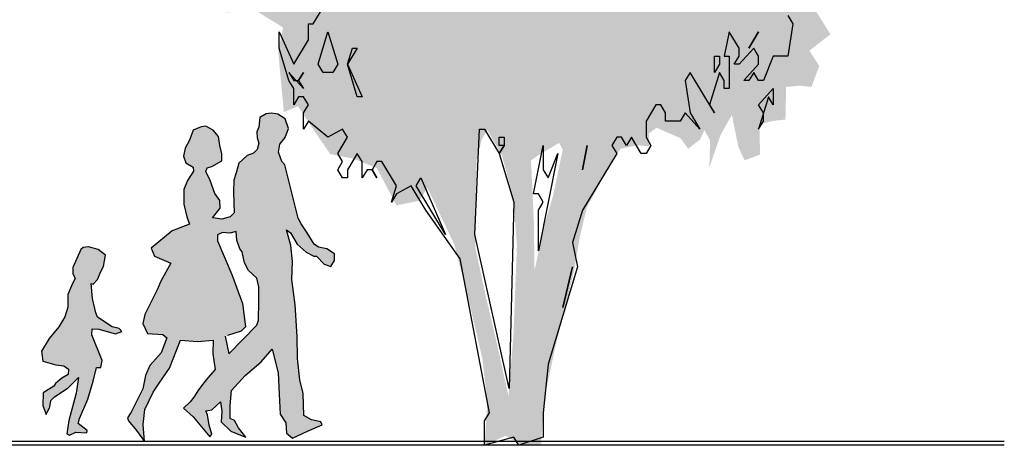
# Model space of a CAD drawing. Extents: x 2 to 315, y 0 to 17.
# Tile 57 of 69: x 222.27 to 227.73, y 5.24 to 7.6. Entities that reach past the tile are written whole.
import ezdxf

# ---------------------------------------------------------------- set-up
doc = ezdxf.new("R2010")
doc.units = 0
doc.header["$MEASUREMENT"] = 0
doc.layers.add('Süd_Ansicht_4_P_ZE_SYMBOL', color=7, linetype='Continuous')
doc.layers.add('Süd_Ansicht_4_R_TR_BODEN', color=7, linetype='Continuous')
doc.linetypes.add('Terrainlinie', pattern='A,0,[1,Bl.Nr. 2.0061.Shx,S=0.000793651,R=0,X=0,Y=-0.043301],-0.1,0', length=0.1)

msp = doc.modelspace()

# ---------------------------------------------------------------- hatches: boundary and pattern name
at = {"layer": 'Süd_Ansicht_4_P_ZE_SYMBOL', "linetype": 'Continuous', "lineweight": 18, "ltscale": 1000}
h = msp.add_hatch(color=255, dxfattribs=at)
h.paths.add_polyline_path([(223.829, 9.0562), (223.7081, 9.0755), (223.5989, 9.166), (223.4818, 9.2047), (223.3375, 9.2434), (223.2673, 9.3145), (223.2049, 9.2757), (223.1698, 9.0859), (223.1542, 8.9503), (223.2478, 8.834), (223.2049, 8.7694), (223.084, 8.7694), (223.1269, 8.6661), (223.1893, 8.6145), (223.1815, 8.5111), (223.1659, 8.4336), (223.1737, 8.3755), (223.2088, 8.2528), (223.1893, 8.1107), (223.2244, 7.9751), (223.1932, 7.8008), (223.3336, 7.6781), (223.4194, 7.6393), (223.5755, 7.6522), (223.7315, 7.5554), (223.7042, 7.4236), (223.7354, 7.0878), (223.8134, 7.1201), (223.9343, 6.9393), (223.9928, 6.8553), (224.1215, 6.8295), (224.2502, 6.7778), (224.3594, 6.5712), (224.4842, 6.597), (224.531, 6.6681), (224.6792, 6.3555), (224.7611, 6.0391), (224.8352, 5.7226), (224.8625, 5.4901), (224.8469, 5.2434), (224.9639, 5.2964), (225.0536, 5.2434), (225.1597, 5.2434), (225.1753, 5.4901), (225.2455, 5.8195), (225.2962, 6.0068), (225.3469, 6.2328), (225.3742, 6.3942), (225.4132, 6.5621), (225.4678, 6.659), (225.5302, 6.7817), (225.6004, 6.885), (225.6979, 6.9044), (225.7603, 6.898), (225.7564, 6.969), (225.7994, 7.0013), (225.932, 6.9432), (225.9749, 6.885), (226.0412, 6.9367), (226.0646, 6.9884), (226.0958, 6.9302), (226.0919, 6.7817), (226.1543, 6.9625), (226.2167, 7.0723), (226.2518, 6.898), (226.2869, 6.8205), (226.3727, 6.8528), (226.3688, 7.0207), (226.4507, 7.04), (226.5131, 7.0465), (226.517, 7.2273), (226.595, 7.2338), (226.6574, 7.2273), (226.7003, 7.3435), (226.6457, 7.4275), (226.712, 7.4792), (226.7627, 7.5179), (226.6535, 7.6923), (226.6067, 7.7698), (226.7159, 7.7569), (226.8017, 7.846), (226.7081, 7.9622), (226.6379, 8.0074), (226.6691, 8.1107), (226.7861, 8.0655), (226.8584, 8.0655), (226.8329, 8.2657), (226.8056, 8.3626), (226.6964, 8.3239), (226.673, 8.3368), (226.6847, 8.4788), (226.6535, 8.6274), (226.8251, 8.6984), (226.7783, 8.834), (226.751, 8.9115), (226.7939, 9.0536), (226.7978, 9.2602), (226.7315, 9.5056), (226.6028, 9.6154), (226.5209, 9.7058), (226.4, 9.7575), (226.283, 9.751), (226.1504, 9.764), (226.1426, 9.835), (226.2323, 9.8479), (226.2791, 9.8673), (226.4156, 9.8802), (226.4741, 9.9577), (226.5365, 10.0868), (226.5872, 10.1837), (226.6145, 10.3581), (226.6457, 10.5389), (226.5053, 10.4356), (226.3961, 10.4227), (226.2986, 10.4937), (226.478, 10.5841), (226.5131, 10.6551), (226.4507, 10.8037), (226.3064, 10.7765), (226.2245, 10.7249), (226.166, 10.8088), (226.0958, 10.9122), (226.0022, 10.783), (225.932, 10.6926), (225.8462, 10.6086), (225.8774, 10.7959), (226.0178, 10.9057), (226.1231, 10.9961), (226.2401, 11.0801), (226.2869, 11.2544), (226.2479, 11.3384), (226.0997, 11.3771), (226.1192, 11.5192), (226.1036, 11.6871), (225.9905, 11.6613), (225.8696, 11.5902), (225.7915, 11.5579), (225.7252, 11.6161), (225.6394, 11.7), (225.4912, 11.6225), (225.4561, 11.5257), (225.2923, 11.5321), (225.3118, 11.7775), (225.2455, 11.8679), (225.1285, 11.7452), (225.0817, 11.6484), (224.7619, 11.7581), (224.6917, 11.926), (224.5856, 12.1069), (224.4647, 12.081), (224.375, 12.1986), (224.219, 12.0617), (224.2697, 12.01), (224.3594, 11.9583), (224.3672, 11.8098), (224.2619, 11.7388), (224.1293, 11.7969), (224.0708, 11.8679), (223.9733, 11.8033), (223.9928, 11.6484), (224.0591, 11.5321), (223.946, 11.4352), (223.7393, 11.3771), (223.7627, 11.1963), (223.7822, 11.093), (223.751, 10.9832), (223.7666, 10.7869), (223.8446, 10.69), (223.7588, 10.5415), (223.6457, 10.5221), (223.5598, 10.5867), (223.4428, 10.5027), (223.4896, 10.3929), (223.4623, 10.2638), (223.4389, 10.0959), (223.474, 9.9409), (223.4467, 9.8699), (223.3336, 9.9409), (223.2439, 9.8311), (223.3024, 9.7278), (223.3141, 9.6309), (223.3219, 9.4566), (223.3726, 9.3661), (223.4233, 9.463), (223.5247, 9.5211), (223.6886, 9.4114), (223.7315, 9.2757), (223.8368, 9.2047)], flags=0)
h.paths.add_polyline_path([(225.1511, 6.8528), (225.1043, 6.8205), (225.1199, 6.4847), (225.1238, 6.207), (225.1667, 6.4265), (225.2252, 6.6203), (225.2798, 6.8786), (225.2603, 6.9173)], flags=0)
h.paths.add_polyline_path([(225.0068, 6.6074), (224.9444, 6.8463), (224.8625, 6.9884), (224.8313, 6.9367), (224.804, 6.8269), (224.7962, 6.5751), (224.7962, 6.3361), (224.8547, 6.0649), (224.9093, 5.8324), (224.9795, 5.516), (225.0068, 5.8518), (225.0263, 6.349)], flags=0)
h.paths.add_polyline_path([(223.5325, 8.1469), (223.3999, 8.2954), (223.3531, 8.4052), (223.6028, 8.3858), (223.6574, 8.2761)], flags=0)
h.paths.add_polyline_path([(223.7549, 10.2315), (223.634, 10.2961), (223.6886, 9.9215), (223.7978, 9.9344)], flags=0)
at = {"layer": 'Süd_Ansicht_4_P_ZE_SYMBOL', "linetype": 'Continuous', "lineweight": 13, "ltscale": 1000}
h = msp.add_hatch(color=7, dxfattribs=at)
h.paths.add_polyline_path([(223.0336, 6.1047), (222.9651, 5.9677), (222.954, 5.9168), (222.9798, 5.8615), (223.0646, 5.8571), (223.0882, 5.8387), (223.0557, 5.7547), (222.9938, 5.6854), (222.9688, 5.6301), (222.9548, 5.5557), (222.8899, 5.4267), (222.8693, 5.395), (222.8744, 5.3788), (222.9194, 5.325), (222.9636, 5.2638), (222.9562, 5.3589), (222.9658, 5.4422), (223.0119, 5.5369), (223.045, 5.5874), (223.1014, 5.6706), (223.1626, 5.8247), (223.2577, 5.8188), (223.3432, 5.8247), (223.3417, 5.7502), (223.355, 5.6633), (223.3152, 5.6176), (223.2923, 5.5896), (223.2621, 5.5512), (223.2363, 5.5107), (223.2157, 5.4849), (223.1788, 5.4495), (223.2341, 5.4009), (223.3255, 5.2903), (223.3365, 5.3051), (223.3211, 5.3552), (223.313, 5.4127), (223.3034, 5.4333), (223.3373, 5.4392), (223.3837, 5.4842), (223.3911, 5.4318), (223.3889, 5.3736), (223.4419, 5.322), (223.5046, 5.2955), (223.5241, 5.2884), (223.4838, 5.3396), (223.4619, 5.3799), (223.439, 5.392), (223.439, 5.4635), (223.4464, 5.5476), (223.5215, 5.6301), (223.6092, 5.7045), (223.6704, 5.7753), (223.7043, 5.6448), (223.7095, 5.5269), (223.7154, 5.4164), (223.7456, 5.3677), (223.7507, 5.311), (223.7832, 5.2837), (223.8672, 5.322), (223.9468, 5.3574), (223.9402, 5.3729), (223.8886, 5.3839), (223.8458, 5.409), (223.8421, 5.5306), (223.8245, 5.6058), (223.8112, 5.7244), (223.8097, 5.8453), (223.7979, 6.0215), (223.7802, 6.1608), (223.7824, 6.261), (223.7743, 6.3487), (223.7493, 6.4357), (223.7721, 6.4194), (223.8097, 6.3568), (223.8584, 6.3118), (223.9018, 6.2905), (223.9166, 6.2897), (223.9586, 6.2455), (223.9954, 6.233), (224.0168, 6.2661), (224.0153, 6.303), (223.9733, 6.3303), (223.9276, 6.3398), (223.9026, 6.3568), (223.8643, 6.4194), (223.8311, 6.4688), (223.8141, 6.5005), (223.7412, 6.7953), (223.7242, 6.8152), (223.7051, 6.8668), (223.7124, 6.9103), (223.7426, 6.9471), (223.762, 6.9975), (223.7426, 7.0496), (223.7028, 7.0761), (223.6675, 7.082), (223.6372, 7.0783), (223.6026, 7.057), (223.5967, 7.0039), (223.5849, 6.9781), (223.5871, 6.9457), (223.5967, 6.9155), (223.5879, 6.8801), (223.568, 6.8602), (223.5326, 6.8469), (223.4862, 6.8042), (223.4714, 6.7511), (223.4581, 6.7113), (223.4567, 6.6442), (223.4611, 6.53), (223.4375, 6.5086), (223.3911, 6.4954), (223.355, 6.5013), (223.3411, 6.5034), (223.3822, 6.5551), (223.3808, 6.5978), (223.3524, 6.6372), (223.327, 6.7091), (223.3034, 6.7592), (223.3115, 6.7798), (223.3373, 6.7865), (223.3918, 6.8174), (223.3911, 6.8565), (223.3808, 6.9022), (223.3741, 6.9523), (223.3441, 6.9883), (223.3034, 7.0098), (223.2768, 7.0068), (223.2334, 6.9884), (223.2135, 6.9317), (223.1891, 6.8875), (223.1796, 6.8447), (223.1928, 6.8064), (223.2341, 6.7821), (223.2348, 6.7599), (223.2009, 6.7084), (223.1818, 6.659), (223.181, 6.5779), (223.1987, 6.5072), (223.2135, 6.4666), (223.1178, 6.4302), (223.0007, 6.3351), (223.019, 6.2912), (223.1095, 6.2514), (223.0535, 6.1526)], flags=0)
h.paths.add_polyline_path([(223.411, 5.8475), (223.4235, 5.8505), (223.4994, 5.8748), (223.5237, 5.8984), (223.5061, 6.0274), (223.4471, 6.1895), (223.3682, 6.3752), (223.3675, 6.4084), (223.3955, 6.4209), (223.4368, 6.4172), (223.4714, 6.4268), (223.4758, 6.3789), (223.4913, 6.3317), (223.5046, 6.3141), (223.5179, 6.2536), (223.54, 6.2101), (223.5864, 6.1689), (223.596, 6.121), (223.596, 6.0391), (223.5945, 5.9367), (223.5849, 5.9087), (223.4301, 5.7502)], flags=0)
msp.add_hatch(color=7, dxfattribs=at).paths.add_polyline_path([(222.6734, 5.889), (222.7109, 5.8868), (222.8038, 5.8596), (222.8385, 5.8736), (222.8237, 5.8905), (222.7846, 5.8986), (222.7036, 5.9524), (222.694, 5.9775), (222.6763, 6.0556), (222.6675, 6.1382), (222.6793, 6.1352), (222.7036, 6.161), (222.7235, 6.2089), (222.7372, 6.2326), (222.7485, 6.2966), (222.7065, 6.3268), (222.6527, 6.3416), (222.6232, 6.3379), (222.6107, 6.3268), (222.5665, 6.2273), (222.5672, 6.1927), (222.579, 6.1691), (222.5599, 6.1256), (222.5392, 6.0777), (222.5392, 6.0077), (222.5226, 5.9554), (222.4898, 5.8986), (222.4353, 5.8352), (222.3932, 5.7641), (222.4007, 5.7099), (222.4729, 5.6886), (222.5178, 5.6827), (222.5429, 5.6657), (222.5407, 5.6344), (222.505, 5.6141), (222.4699, 5.5854), (222.4618, 5.5714), (222.4018, 5.5331), (222.3999, 5.463), (222.4191, 5.4133), (222.4397, 5.4572), (222.4441, 5.4911), (222.4655, 5.5117), (222.5407, 5.5611), (222.5982, 5.6178), (222.5857, 5.5323), (222.5709, 5.4763), (222.5451, 5.3805), (222.5344, 5.3075), (222.5488, 5.3002), (222.5834, 5.3156), (222.6439, 5.3127), (222.6454, 5.3245), (222.5967, 5.3643), (222.6033, 5.3916), (222.649, 5.4992), (222.68, 5.5979), (222.6977, 5.6738), (222.7227, 5.6738), (222.7294, 5.7122), (222.6711, 5.854)], flags=0)

# ---------------------------------------------------------------- linework, layer by layer
at = {"layer": 'Süd_Ansicht_4_P_ZE_SYMBOL', "linetype": 'Continuous', "ltscale": 1000}
for p, q in [((223.8984, 7.5768), (223.9526, 7.6665)), ((226.5271, 7.6216), (226.5542, 7.5768)), ((223.7087, 7.4421), (223.7087, 7.5319)), ((223.7087, 7.5319), (223.79, 7.3524)), ((223.8713, 7.487), (223.8713, 7.5768)), ((223.8713, 7.5768), (223.8984, 7.5768)), ((223.9255, 7.3524), (223.9797, 7.5319)), ((223.9797, 7.5319), (224.0339, 7.3524)), ((226.2019, 7.5319), (226.1748, 7.3973)), ((226.2561, 7.4421), (226.2019, 7.5319)), ((226.3645, 7.5319), (226.3103, 7.4421)), ((226.3103, 7.4421), (226.3645, 7.5319)), ((226.5542, 7.5768), (226.5271, 7.3973)), ((223.79, 7.3524), (223.8713, 7.487)), ((223.7629, 7.2627), (223.7087, 7.4421)), ((224.0881, 7.3524), (224.1152, 7.4421)), ((224.1423, 7.4421), (224.0881, 7.3524)), ((224.1152, 7.4421), (224.1423, 7.4421)), ((226.3374, 7.4421), (226.2561, 7.3524)), ((226.2561, 7.3973), (226.2561, 7.4421)), ((226.3645, 7.3973), (226.3374, 7.4421)), ((226.1206, 7.3075), (226.1206, 7.3973)), ((226.1206, 7.3973), (226.1477, 7.3973)), ((226.1477, 7.3973), (226.1477, 7.3524)), ((226.1748, 7.3973), (226.2019, 7.3973)), ((226.2019, 7.3973), (226.2019, 7.2178)), ((226.229, 7.3524), (226.2561, 7.3973)), ((226.3645, 7.3524), (226.3645, 7.3973)), ((226.4458, 7.3973), (226.3916, 7.2627)), ((226.5271, 7.3973), (226.4458, 7.3973)), ((223.8442, 7.2178), (223.7629, 7.3075)), ((223.7629, 7.3075), (223.79, 7.2627)), ((223.8171, 7.2627), (223.8442, 7.3075)), ((223.8442, 7.3075), (223.8171, 7.2627)), ((223.9526, 7.3075), (223.9255, 7.3524)), ((224.0068, 7.3075), (223.9526, 7.3075)), ((224.0339, 7.3524), (224.0068, 7.3075)), ((224.0881, 7.3524), (224.1694, 7.1729)), ((224.1423, 7.1729), (224.0881, 7.3524)), ((225.9851, 7.3075), (225.958, 7.2627)), ((226.1206, 7.0832), (225.9851, 7.3075)), ((226.1477, 7.3075), (226.0935, 7.128)), ((226.1477, 7.3524), (226.1206, 7.3075)), ((226.1748, 7.2627), (226.1477, 7.3075)), ((226.2561, 7.3524), (226.229, 7.3524)), ((226.2832, 7.2627), (226.3645, 7.3524)), ((226.3374, 7.3075), (226.3103, 7.2627)), ((226.3645, 7.2627), (226.3374, 7.3075)), ((223.79, 7.2178), (223.7629, 7.2627)), ((223.79, 7.2627), (223.8171, 7.2627)), ((223.8171, 7.2627), (223.8442, 7.2178)), ((225.958, 7.2627), (225.9851, 7.0832)), ((226.1748, 7.2178), (226.1748, 7.2627)), ((226.3103, 7.2627), (226.2832, 7.2627)), ((226.3916, 7.2627), (226.3645, 7.2627)), ((223.79, 7.128), (223.79, 7.2178)), ((226.2019, 7.2178), (226.1748, 7.2178)), ((226.3645, 7.128), (226.4458, 7.2178)), ((226.4458, 7.2178), (226.4458, 7.128)), ((223.8171, 7.1729), (223.79, 7.128)), ((223.8442, 7.1729), (223.8171, 7.1729)), ((223.8713, 7.128), (223.8442, 7.1729)), ((224.1694, 7.1729), (224.1423, 7.1729)), ((226.4187, 7.1729), (226.3645, 6.9934)), ((226.4458, 7.128), (226.4187, 7.1729)), ((223.8442, 7.0832), (223.8713, 7.128)), ((225.7954, 7.128), (225.7412, 7.0383)), ((225.8225, 7.128), (225.7954, 7.128)), ((225.8496, 7.0832), (225.8225, 7.128)), ((226.0935, 7.128), (226.1206, 7.0832)), ((226.3916, 7.0832), (226.3645, 7.128)), ((223.6026, 7.057), (223.5967, 7.0039)), ((223.6372, 7.0783), (223.6026, 7.057)), ((223.6675, 7.082), (223.6372, 7.0783)), ((223.7028, 7.0761), (223.6675, 7.082)), ((223.7426, 7.0496), (223.7028, 7.0761)), ((223.762, 6.9975), (223.7426, 7.0496)), ((223.8442, 6.9934), (223.8442, 7.0832)), ((223.8713, 7.0383), (223.8442, 6.9934)), ((223.9797, 6.9486), (223.8713, 7.0383)), ((225.7412, 7.0383), (225.7412, 6.9486)), ((225.8496, 7.0383), (225.8496, 7.0832)), ((225.9309, 7.0383), (225.8496, 7.0383)), ((225.958, 7.0832), (225.9309, 7.0383)), ((226.0393, 6.9934), (225.958, 7.0832)), ((225.9851, 7.0832), (226.0393, 6.9934)), ((226.3645, 6.9934), (226.3916, 7.0383)), ((226.3916, 7.0383), (226.3916, 7.0832)), ((223.2334, 6.9884), (223.2135, 6.9317)), ((223.2768, 7.0068), (223.2334, 6.9884)), ((223.3034, 7.0098), (223.2768, 7.0068)), ((223.3441, 6.9883), (223.3034, 7.0098)), ((223.3741, 6.9523), (223.3441, 6.9883)), ((223.5967, 7.0039), (223.5849, 6.9781)), ((223.7426, 6.9471), (223.762, 6.9975)), ((224.061, 6.9934), (223.9797, 6.9486)), ((224.0881, 6.9486), (224.061, 6.9934)), ((224.7927, 6.4101), (224.8198, 6.9934)), ((224.8198, 6.9934), (224.8469, 6.9934)), ((224.8469, 6.9934), (224.9282, 6.8588)), ((223.2135, 6.9317), (223.1891, 6.8875)), ((223.3808, 6.9022), (223.3741, 6.9523)), ((223.5849, 6.9781), (223.5871, 6.9457)), ((223.5871, 6.9457), (223.5967, 6.9155)), ((223.7124, 6.9103), (223.7426, 6.9471)), ((224.0339, 6.8588), (224.0881, 6.9486)), ((224.9282, 6.9037), (224.9282, 6.9486)), ((224.9282, 6.9486), (224.9553, 6.9486)), ((224.9553, 6.9486), (224.9553, 6.9037)), ((225.5786, 6.9486), (225.5515, 6.9037)), ((225.6057, 6.9486), (225.5786, 6.9486)), ((225.6328, 6.9037), (225.6057, 6.9486)), ((225.6599, 6.9486), (225.6328, 6.9037)), ((225.7141, 6.8588), (225.6599, 6.9486)), ((225.7412, 6.9486), (225.7683, 6.9037)), ((223.1891, 6.8875), (223.1796, 6.8447)), ((223.3911, 6.8565), (223.3808, 6.9022)), ((223.5879, 6.8801), (223.568, 6.8602)), ((223.5967, 6.9155), (223.5879, 6.8801)), ((223.7051, 6.8668), (223.7124, 6.9103)), ((224.9282, 6.8588), (224.9553, 6.9037)), ((224.9553, 6.9037), (224.9282, 6.9037)), ((224.9553, 6.9037), (224.9282, 6.8588)), ((225.1179, 6.6345), (225.1721, 6.9037)), ((225.1721, 6.9037), (225.1721, 6.7691)), ((225.416, 6.9037), (225.3889, 6.7691)), ((225.3889, 6.7691), (225.416, 6.9037)), ((225.5515, 6.9037), (225.5786, 6.8588)), ((225.7683, 6.9037), (225.7412, 6.8588)), ((223.1796, 6.8447), (223.1928, 6.8064)), ((223.3373, 6.7865), (223.3918, 6.8174)), ((223.3918, 6.8174), (223.3911, 6.8565)), ((223.5326, 6.8469), (223.4862, 6.8042)), ((223.568, 6.8602), (223.5326, 6.8469)), ((223.7242, 6.8152), (223.7051, 6.8668)), ((224.061, 6.8139), (224.0339, 6.8588)), ((224.1423, 6.8588), (224.0881, 6.7691)), ((224.1694, 6.8139), (224.1423, 6.8588)), ((224.9282, 6.8588), (225.0095, 6.5896)), ((225.2534, 6.8588), (225.145, 6.3203)), ((225.1992, 6.7242), (225.2534, 6.8588)), ((225.5786, 6.8588), (225.3889, 6.5447)), ((225.7412, 6.8588), (225.7141, 6.8588)), ((223.1928, 6.8064), (223.2341, 6.7821)), ((223.2341, 6.7821), (223.2348, 6.7599)), ((223.3034, 6.7592), (223.3115, 6.7798)), ((223.3115, 6.7798), (223.3373, 6.7865)), ((223.4862, 6.8042), (223.4714, 6.7511)), ((223.7412, 6.7953), (223.7242, 6.8152)), ((223.8141, 6.5005), (223.7412, 6.7953)), ((224.0339, 6.7691), (224.061, 6.8139)), ((224.061, 6.7242), (224.0339, 6.7691)), ((224.0881, 6.7691), (224.0881, 6.7242)), ((224.1694, 6.7242), (224.1694, 6.8139)), ((224.1965, 6.7691), (224.1694, 6.7242)), ((224.2236, 6.7691), (224.1965, 6.7691)), ((224.2507, 6.8139), (224.2236, 6.7691)), ((224.2236, 6.7691), (224.2507, 6.7242)), ((224.2507, 6.7242), (224.2236, 6.7691)), ((224.2778, 6.8139), (224.2507, 6.8139)), ((224.3591, 6.6793), (224.2778, 6.8139)), ((225.1721, 6.7691), (225.1992, 6.7242)), ((223.2009, 6.7084), (223.1818, 6.659)), ((223.2348, 6.7599), (223.2009, 6.7084)), ((223.327, 6.7091), (223.3034, 6.7592)), ((223.3524, 6.6372), (223.327, 6.7091)), ((223.4581, 6.7113), (223.4567, 6.6442)), ((223.4714, 6.7511), (223.4581, 6.7113)), ((224.0881, 6.7242), (224.061, 6.7242)), ((224.4675, 6.6793), (224.4946, 6.7242)), ((224.4946, 6.7242), (224.6301, 6.4101)), ((223.1818, 6.659), (223.181, 6.5779)), ((224.332, 6.5896), (224.3591, 6.6793)), ((224.4404, 6.6793), (224.3591, 6.6345)), ((224.5217, 6.5447), (224.4404, 6.6793)), ((224.6301, 6.4101), (224.4675, 6.6793)), ((223.3808, 6.5978), (223.3524, 6.6372)), ((223.4567, 6.6442), (223.4611, 6.53)), ((224.3591, 6.6345), (224.332, 6.5896)), ((225.145, 6.6345), (225.1179, 6.6345)), ((225.1721, 6.5896), (225.145, 6.6345)), ((223.181, 6.5779), (223.1987, 6.5072)), ((223.3411, 6.5034), (223.3822, 6.5551)), ((223.3822, 6.5551), (223.3808, 6.5978)), ((224.7114, 6.2755), (224.5217, 6.5447)), ((225.0095, 6.5896), (224.9824, 5.5575)), ((225.145, 6.5447), (225.1721, 6.5896)), ((225.145, 6.3203), (225.145, 6.5447)), ((225.3889, 6.5447), (225.3347, 6.3652)), ((223.1987, 6.5072), (223.2135, 6.4666)), ((223.355, 6.5013), (223.3411, 6.5034)), ((223.3911, 6.4954), (223.355, 6.5013)), ((223.4375, 6.5086), (223.3911, 6.4954)), ((223.4611, 6.53), (223.4375, 6.5086)), ((223.8311, 6.4688), (223.8141, 6.5005)), ((223.2135, 6.4666), (223.1178, 6.4302)), ((223.7743, 6.3487), (223.7493, 6.4357)), ((223.7493, 6.4357), (223.7721, 6.4194)), ((223.8643, 6.4194), (223.8311, 6.4688)), ((223.1178, 6.4302), (223.0007, 6.3351)), ((223.3955, 6.4209), (223.3675, 6.4084)), ((223.3675, 6.4084), (223.3682, 6.3752)), ((223.4368, 6.4172), (223.3955, 6.4209)), ((223.4714, 6.4268), (223.4368, 6.4172)), ((223.4758, 6.3789), (223.4714, 6.4268)), ((223.7721, 6.4194), (223.8097, 6.3568)), ((223.9026, 6.3568), (223.8643, 6.4194)), ((224.9824, 5.5575), (224.7927, 6.4101)), ((222.6107, 6.3268), (222.5665, 6.2273)), ((222.6232, 6.3379), (222.6107, 6.3268)), ((222.6527, 6.3416), (222.6232, 6.3379)), ((222.7065, 6.3268), (222.6527, 6.3416)), ((222.7485, 6.2966), (222.7065, 6.3268)), ((223.0007, 6.3351), (223.019, 6.2912)), ((223.3682, 6.3752), (223.4471, 6.1895)), ((223.4913, 6.3317), (223.4758, 6.3789)), ((223.5046, 6.3141), (223.4913, 6.3317)), ((223.7824, 6.261), (223.7743, 6.3487)), ((223.8097, 6.3568), (223.8584, 6.3118)), ((223.9276, 6.3398), (223.9026, 6.3568)), ((223.9733, 6.3303), (223.9276, 6.3398)), ((224.0153, 6.303), (223.9733, 6.3303)), ((225.3347, 6.3652), (225.3618, 6.2306)), ((222.7372, 6.2326), (222.7485, 6.2966)), ((223.019, 6.2912), (223.1095, 6.2514)), ((223.5179, 6.2536), (223.5046, 6.3141)), ((223.8584, 6.3118), (223.9018, 6.2905)), ((223.9018, 6.2905), (223.9166, 6.2897)), ((223.9166, 6.2897), (223.9586, 6.2455)), ((224.0168, 6.2661), (224.0153, 6.303)), ((224.874, 5.4229), (224.7114, 6.2755)), ((222.5665, 6.2273), (222.5672, 6.1927)), ((222.7235, 6.2089), (222.7372, 6.2326)), ((223.1095, 6.2514), (223.0535, 6.1526)), ((223.54, 6.2101), (223.5179, 6.2536)), ((223.7802, 6.1608), (223.7824, 6.261)), ((223.9586, 6.2455), (223.9954, 6.233)), ((223.9954, 6.233), (224.0168, 6.2661)), ((225.3618, 6.2306), (225.1992, 5.6921)), ((225.3347, 6.2306), (225.2805, 6.0062)), ((225.2805, 6.0062), (225.3347, 6.2306)), ((222.579, 6.1691), (222.5599, 6.1256)), ((222.5672, 6.1927), (222.579, 6.1691)), ((222.7036, 6.161), (222.7235, 6.2089)), ((223.4471, 6.1895), (223.5061, 6.0274)), ((223.5864, 6.1689), (223.54, 6.2101)), ((223.596, 6.121), (223.5864, 6.1689)), ((222.5599, 6.1256), (222.5392, 6.0777)), ((222.6763, 6.0556), (222.6675, 6.1382)), ((222.6675, 6.1382), (222.6793, 6.1352)), ((222.6793, 6.1352), (222.7036, 6.161)), ((223.0535, 6.1526), (223.0336, 6.1047)), ((223.596, 6.0391), (223.596, 6.121)), ((223.7979, 6.0215), (223.7802, 6.1608)), ((222.5392, 6.0777), (222.5392, 6.0077)), ((222.694, 5.9775), (222.6763, 6.0556)), ((223.0336, 6.1047), (222.9651, 5.9677)), ((222.5392, 6.0077), (222.5226, 5.9554)), ((223.5061, 6.0274), (223.5237, 5.8984)), ((223.5945, 5.9367), (223.596, 6.0391)), ((223.8097, 5.8453), (223.7979, 6.0215)), ((222.5226, 5.9554), (222.4898, 5.8986)), ((222.7036, 5.9524), (222.694, 5.9775)), ((222.7846, 5.8986), (222.7036, 5.9524)), ((222.9651, 5.9677), (222.954, 5.9168)), ((222.4898, 5.8986), (222.4353, 5.8352)), ((222.6711, 5.854), (222.6734, 5.889)), ((222.6734, 5.889), (222.7109, 5.8868)), ((222.8237, 5.8905), (222.7846, 5.8986)), ((222.8385, 5.8736), (222.8237, 5.8905)), ((222.954, 5.9168), (222.9798, 5.8615)), ((223.4301, 5.7502), (223.5849, 5.9087)), ((223.5237, 5.8984), (223.4994, 5.8748)), ((223.5849, 5.9087), (223.5945, 5.9367)), ((222.4353, 5.8352), (222.3932, 5.7641)), ((222.7294, 5.7122), (222.6711, 5.854)), ((222.7109, 5.8868), (222.8038, 5.8596)), ((222.8038, 5.8596), (222.8385, 5.8736)), ((222.9798, 5.8615), (223.0646, 5.8571)), ((223.0882, 5.8387), (223.0557, 5.7547)), ((223.0646, 5.8571), (223.0882, 5.8387)), ((223.411, 5.8475), (223.4301, 5.7502)), ((223.4994, 5.8748), (223.4235, 5.8505)), ((223.8112, 5.7244), (223.8097, 5.8453)), ((223.1014, 5.6706), (223.1626, 5.8247)), ((223.1626, 5.8247), (223.2577, 5.8188)), ((223.2577, 5.8188), (223.3432, 5.8247)), ((223.3432, 5.8247), (223.3417, 5.7502)), ((222.3932, 5.7641), (222.4007, 5.7099)), ((223.0557, 5.7547), (222.9938, 5.6854)), ((223.3417, 5.7502), (223.355, 5.6633)), ((223.6092, 5.7045), (223.6704, 5.7753)), ((223.6704, 5.7753), (223.7043, 5.6448)), ((222.4007, 5.7099), (222.4729, 5.6886)), ((222.4729, 5.6886), (222.5178, 5.6827)), ((222.5178, 5.6827), (222.5429, 5.6657)), ((222.68, 5.5979), (222.6977, 5.6738)), ((222.6977, 5.6738), (222.7227, 5.6738)), ((222.7227, 5.6738), (222.7294, 5.7122)), ((222.9938, 5.6854), (222.9688, 5.6301)), ((223.5215, 5.6301), (223.6092, 5.7045)), ((223.8245, 5.6058), (223.8112, 5.7244)), ((225.1992, 5.6921), (225.1721, 5.4229)), ((222.5407, 5.6344), (222.505, 5.6141)), ((222.5429, 5.6657), (222.5407, 5.6344)), ((222.5407, 5.5611), (222.5982, 5.6178)), ((222.5982, 5.6178), (222.5857, 5.5323)), ((222.9688, 5.6301), (222.9548, 5.5557)), ((223.045, 5.5874), (223.1014, 5.6706)), ((223.3152, 5.6176), (223.2923, 5.5896)), ((223.355, 5.6633), (223.3152, 5.6176)), ((223.4464, 5.5476), (223.5215, 5.6301)), ((223.7043, 5.6448), (223.7095, 5.5269)), ((222.4618, 5.5714), (222.4018, 5.5331)), ((222.4699, 5.5854), (222.4618, 5.5714)), ((222.505, 5.6141), (222.4699, 5.5854)), ((222.649, 5.4992), (222.68, 5.5979)), ((223.0119, 5.5369), (223.045, 5.5874)), ((223.2923, 5.5896), (223.2621, 5.5512)), ((223.8421, 5.5306), (223.8245, 5.6058)), ((222.4018, 5.5331), (222.3999, 5.463)), ((222.4441, 5.4911), (222.4655, 5.5117)), ((222.4655, 5.5117), (222.5407, 5.5611)), ((222.5857, 5.5323), (222.5709, 5.4763)), ((222.9548, 5.5557), (222.8899, 5.4267)), ((222.9658, 5.4422), (223.0119, 5.5369)), ((223.2363, 5.5107), (223.2157, 5.4849)), ((223.2621, 5.5512), (223.2363, 5.5107)), ((223.439, 5.4635), (223.4464, 5.5476)), ((223.7095, 5.5269), (223.7154, 5.4164)), ((223.8458, 5.409), (223.8421, 5.5306)), ((222.3999, 5.463), (222.4191, 5.4133)), ((222.4191, 5.4133), (222.4397, 5.4572)), ((222.4397, 5.4572), (222.4441, 5.4911)), ((222.5709, 5.4763), (222.5451, 5.3805)), ((222.6033, 5.3916), (222.649, 5.4992)), ((223.2157, 5.4849), (223.1788, 5.4495)), ((223.3373, 5.4392), (223.3837, 5.4842)), ((223.3837, 5.4842), (223.3911, 5.4318)), ((223.439, 5.392), (223.439, 5.4635)), ((222.8899, 5.4267), (222.8693, 5.395)), ((222.9562, 5.3589), (222.9658, 5.4422)), ((223.1788, 5.4495), (223.2341, 5.4009)), ((223.2341, 5.4009), (223.3255, 5.2903)), ((223.3034, 5.4333), (223.3373, 5.4392)), ((223.313, 5.4127), (223.3034, 5.4333)), ((223.3211, 5.3552), (223.313, 5.4127)), ((223.3911, 5.4318), (223.3889, 5.3736)), ((223.7154, 5.4164), (223.7456, 5.3677)), ((223.8886, 5.3839), (223.8458, 5.409)), ((224.8469, 5.378), (224.874, 5.4229)), ((225.1721, 5.4229), (225.1721, 5.2883)), ((222.5451, 5.3805), (222.5344, 5.3075)), ((222.5967, 5.3643), (222.6033, 5.3916)), ((222.6454, 5.3245), (222.5967, 5.3643)), ((222.8693, 5.395), (222.8744, 5.3788)), ((222.8744, 5.3788), (222.9194, 5.325)), ((222.9636, 5.2638), (222.9562, 5.3589)), ((223.3365, 5.3051), (223.3211, 5.3552)), ((223.3889, 5.3736), (223.4419, 5.322)), ((223.4619, 5.3799), (223.439, 5.392)), ((223.4838, 5.3396), (223.4619, 5.3799)), ((223.7456, 5.3677), (223.7507, 5.311)), ((223.8672, 5.322), (223.9468, 5.3574)), ((223.9402, 5.3729), (223.8886, 5.3839)), ((223.9468, 5.3574), (223.9402, 5.3729)), ((224.8469, 5.2434), (224.8469, 5.378)), ((222.5344, 5.3075), (222.5488, 5.3002)), ((222.5488, 5.3002), (222.5834, 5.3156)), ((222.5834, 5.3156), (222.6439, 5.3127)), ((222.6439, 5.3127), (222.6454, 5.3245)), ((222.9194, 5.325), (222.9636, 5.2638)), ((223.3255, 5.2903), (223.3365, 5.3051)), ((223.4419, 5.322), (223.5046, 5.2955)), ((223.5241, 5.2884), (223.4838, 5.3396)), ((223.5046, 5.2955), (223.5241, 5.2884)), ((223.7507, 5.311), (223.7832, 5.2837)), ((223.7832, 5.2837), (223.8672, 5.322)), ((225.0095, 5.2883), (224.8469, 5.2434)), ((225.0366, 5.2434), (225.0095, 5.2883)), ((225.1721, 5.2883), (225.0366, 5.2434))]:
    msp.add_line(p, q, dxfattribs=at)
at = {"layer": 'Süd_Ansicht_4_R_TR_BODEN', "linetype": 'Continuous', "ltscale": 1000}
msp.add_line((188.4068, 5.2659), (227.7253, 5.2659), dxfattribs=at)
at = {"layer": 'Süd_Ansicht_4_R_TR_BODEN', "linetype": 'Terrainlinie', "ltscale": 1000}
msp.add_line((188.4068, 5.2459), (227.7253, 5.2459), dxfattribs=at)

doc.saveas('drawing.dxf')
